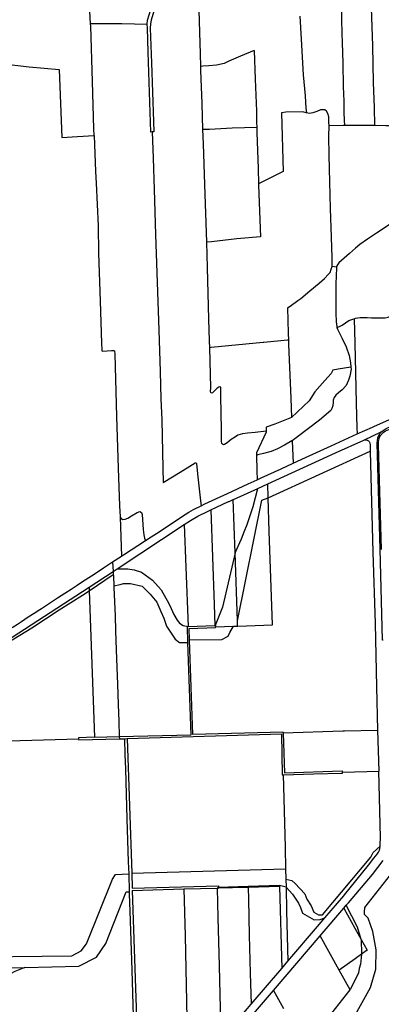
# Model space of a CAD drawing. Header units: inches. Extents: x 210911 to 224988, y 571697 to 586201.
# Tile 222 of 256: x 217791 to 218345, y 579461 to 580969. Entities that reach past the tile are written whole.
import ezdxf

# ---------------------------------------------------------------- set-up
doc = ezdxf.new("R2010")
doc.units = ezdxf.units.IN
doc.header["$MEASUREMENT"] = 0

msp = doc.modelspace()

# ---------------------------------------------------------------- linework, layer by layer
for points in [[(217994.346, 581232.67), (217995.919, 581190.419), (217997.816, 581140.986), (217999.361, 581102.354), (218000.225, 581093.076), (218002.775, 581073.12), (218004.703, 581058.248), (218005.482, 581041.283), (218005.125, 581026.735), (218004.972, 581017.523), (218004.319, 581011.044), (218001.042, 580997.393), (217996.617, 580982.285), (217992.895, 580968.572), (217991.8, 580963.111), (217991.401, 580956.568), (217993.35, 580903.259), (217996.343, 580813.161), (217996.935, 580797.531), (217994.182, 580797.352)], [(218068.745, 580897.813), (218068.031, 580917.226), (218065.593, 581000.968), (218064.622, 581040.552), (218063.93, 581066.03), (218062.369, 581070.18)], [(218283.3, 581041.063), (218283.699, 581028.683), (218284.209, 580996.981), (218284.091, 580969.347), (218284.941, 580948.762), (218285.485, 580934.467), (218286.312, 580902.701), (218286.878, 580867.06), (218287.597, 580844.697), (218287.816, 580826.972), (218288.365, 580815.345), (218288.703, 580807.035)], [(218328.085, 581042.312), (218328.655, 581021.995), (218329.732, 580987.751), (218331.523, 580929.301), (218333.003, 580873.33), (218334.198, 580835.02), (218334.95, 580807.13)], [(217986.613, 580962.181), (217986.589, 580962.616), (217987.177, 580968.396), (217989.805, 580977.03), (217994.356, 580991.693), (217997.304, 581001.152), (217998.911, 581007.882), (217999.158, 581010.324)], [(217899.958, 580962.799), (217898.915, 580982.23), (217898.796, 580986.156)], [(218220.632, 580974.534), (218222.297, 580939.727), (218225.366, 580885.023), (218228.415, 580852.491), (218229.84, 580834.065), (218230.646, 580826.519)], [(217986.613, 580962.181), (217947.649, 580962.785), (217910.932, 580962.947), (217899.958, 580962.799)], [(217900.03, 580959.53), (217899.958, 580962.799)], [(217905.282, 580791.861), (217904.859, 580802.315), (217902.81, 580874.49), (217900.03, 580959.53)], [(217994.182, 580797.352), (217992.233, 580797.226), (217988.187, 580919.728), (217986.892, 580957.025), (217986.613, 580962.181)], [(218150.638, 580922.331), (218129.767, 580913.375), (218111.769, 580905.926), (218104.327, 580902.325), (218092.822, 580899.942), (218081.257, 580898.766), (218071.734, 580898.041)], [(218150.638, 580922.331), (218152.183, 580878.294), (218153.802, 580828.993), (218154.048, 580824.673), (218154.214, 580812.348), (218154.391, 580804.294)], [(217729.32, 580900.04), (217741.4, 580900.98), (217752.79, 580901.71), (217762.8, 580901.57), (217775.08, 580900.57), (217805.92, 580897.21), (217851.54, 580893.1), (217855.7, 580789.04), (217879.63, 580790.41), (217905.282, 580791.861)], [(218071.734, 580898.041), (218068.745, 580897.813)], [(218072.04, 580800.967), (218071.061, 580840.851), (218068.977, 580891.492), (218068.745, 580897.813)], [(218230.646, 580826.519), (218230.016, 580826.632), (218225.128, 580827.975), (218199.086, 580827.577), (218192.288, 580826.764), (218195.098, 580736.548), (218168.332, 580723.319), (218157.3, 580717.772)], [(218265.166, 580807.004), (218264.859, 580812.466), (218264.748, 580820.534), (218263.424, 580825.682), (218261.271, 580829.371), (218258.861, 580831.027), (218256.194, 580831.476), (218252.065, 580831.039), (218246.535, 580828.826), (218240.242, 580826.677), (218235.032, 580825.734), (218230.646, 580826.519)], [(218154.391, 580804.294), (218116.695, 580802.927), (218081.878, 580801.114), (218072.04, 580800.967)], [(218154.391, 580804.294), (218154.564, 580796.402), (218156.68, 580741.382), (218157.3, 580717.772)], [(218269.887, 580591.109), (218269.727, 580604.845), (218268.709, 580636.23), (218267.587, 580680.067), (218266.332, 580720.791), (218265.395, 580761.324), (218264.817, 580790.866), (218265.166, 580807.004)], [(218288.703, 580807.035), (218287.015, 580807.026), (218265.166, 580807.004)], [(218334.95, 580807.13), (218304.165, 580807.122), (218288.703, 580807.035)], [(218385.965, 580806.659), (218352.182, 580806.844), (218334.95, 580807.13)], [(217905.282, 580791.861), (217907.36, 580736.6)], [(217994.182, 580797.352), (217995.87, 580757), (217997.2, 580709.22), (217999.424, 580640.027), (218004.548, 580493.507), (218006.344, 580430.605), (218007.562, 580388.416), (218008.871, 580356.074), (218010.573, 580282.244), (218011.275, 580260.133), (218036.983, 580276.138), (218056.073, 580287.967), (218060.209, 580290.497), (218061.48, 580290.494), (218062.301, 580288.776), (218064.216, 580268.885), (218068.434, 580232.152), (218069.29, 580224.625)], [(218077.855, 580628.749), (218074.786, 580716.953), (218072.606, 580778.966), (218072.04, 580800.967)], [(217907.36, 580736.6), (217908.546, 580718.925), (217911.67, 580653.668), (217912.126, 580611.608), (217914.591, 580537.967), (217916.575, 580473.858), (217917.182, 580463.691), (217917.368, 580462.038), (217918.891, 580461.272), (217931.726, 580462.508), (217935.03, 580462.753), (217936.616, 580461.987), (217936.92, 580457.094), (217939.77, 580361.279), (217942.284, 580282.428), (217944.222, 580224.608), (217945.001, 580207.643), (217945.193, 580207.376)], [(218157.3, 580717.772), (218157.331, 580716.605), (218159.068, 580662.856), (218159.941, 580636.487)], [(218389.617, 580677.025), (218383.3, 580673.759), (218377.068, 580669.704), (218364.856, 580661.023), (218355.633, 580654.179), (218337.889, 580642.458), (218323.897, 580632.954), (218312.194, 580624.716), (218305.706, 580619.392), (218296.67, 580611.086), (218288.209, 580603.986), (218280.065, 580596.695), (218278.026, 580593.776), (218276.561, 580591.238), (218276.482, 580590.462)], [(218159.941, 580636.487), (218124.106, 580633.465), (218084.899, 580629.06), (218077.855, 580628.749)], [(218082.033, 580477.372), (218081.142, 580510.327), (218079.01, 580589.749), (218077.855, 580628.749)], [(218201.706, 580528.058), (218205.623, 580530.696), (218217.517, 580539.378), (218221.715, 580542.42), (218235.648, 580554.147), (218250.089, 580565.811), (218258.042, 580573.102), (218263.961, 580578.936), (218266.952, 580582.298), (218268.677, 580587.313), (218269.887, 580591.109)], [(218276.482, 580590.462), (218269.887, 580591.109)], [(218276.482, 580590.462), (218276.366, 580589.332), (218275.747, 580564.811), (218275.506, 580538.701), (218275.532, 580519.643), (218276.142, 580506.555), (218277.017, 580499.057), (218277.334, 580497.757)], [(218303.497, 580511.257), (218305.56, 580511.838), (218312.866, 580512.905), (218319.028, 580513.275), (218323.538, 580513.14), (218330.269, 580512.365), (218343.544, 580512.405), (218351.229, 580512.581), (218355.55, 580513.59), (218359.873, 580515.552), (218367.065, 580522.717), (218376.359, 580533.437), (218382.473, 580541.875), (218382.981, 580542.547)], [(218201.706, 580528.058), (218202.789, 580488.925)], [(218277.334, 580497.757), (218280.955, 580499.24), (218285.278, 580501.138), (218290.557, 580505.131), (218295.581, 580508.362), (218301.747, 580510.765), (218303.497, 580511.257)], [(218303.497, 580511.257), (218304.724, 580473.849), (218305.779, 580428.297), (218306.832, 580382.047), (218307.838, 580344.118), (218308.179, 580334.722)], [(218202.789, 580488.925), (218203.083, 580478.305)], [(218277.334, 580497.757), (218277.962, 580495.18), (218280.113, 580490.92), (218285.302, 580480.936), (218291.248, 580468.41), (218295.795, 580454.934), (218297.996, 580443.495), (218298.783, 580436.785)], [(218082.32, 580466.751), (218082.033, 580477.372)], [(218203.083, 580478.305), (218201.436, 580478.148), (218165.124, 580474.682), (218164.243, 580474.598), (218084.737, 580466.982), (218082.32, 580466.751)], [(218203.083, 580478.305), (218203.259, 580471.943), (218206.525, 580389.278), (218207.567, 580359.785)], [(218168.943, 580338.761), (218152.258, 580336.946), (218140.185, 580335.708), (218132.432, 580334.712), (218125.693, 580332.825), (218121.748, 580330.484), (218115.448, 580326.308), (218109.018, 580321.243), (218104.882, 580318.776), (218103.736, 580318.08), (218102.087, 580319.038), (218101.137, 580320.057), (218100.574, 580323.108), (218100.496, 580340.77), (218099.43, 580392.362), (218099.405, 580406.275), (218098.073, 580407.105), (218096.229, 580406.475), (218093.047, 580404.323), (218090.371, 580401.217), (218086.55, 580397.733), (218084.833, 580397.229), (218083.822, 580399.075), (218083.967, 580405.872), (218082.32, 580466.751)], [(218298.783, 580436.785), (218279.321, 580433.746), (218270.805, 580432.562), (218268.249, 580427.232), (218258.755, 580416.774), (218243.524, 580398.963), (218234.784, 580385.581), (218226.122, 580377.218), (218216.25, 580368.032), (218207.906, 580359.922), (218207.567, 580359.785)], [(218298.783, 580436.785), (218299.121, 580433.9), (218297.195, 580423.358), (218295.023, 580416.882), (218291.196, 580408.884), (218285.212, 580402.034), (218279.868, 580397.469), (218275.733, 580393.983), (218272.804, 580390.494), (218271.399, 580386.558), (218271.266, 580383.191), (218271.128, 580377.982), (218269.469, 580373.728), (218267.748, 580370.555), (218250.316, 580355.784), (218216.984, 580330.306), (218208.64, 580324.316)], [(218331.898, 580345.208), (218334.602, 580346.403), (218356.69, 580356.247), (218380.574, 580365.679), (218382.95, 580366.477)], [(218345.532, 580157.907), (218340.886, 580318.048), (218340.997, 580323.183), (218341.981, 580327.004), (218342.626, 580329.578), (218344.211, 580332.212), (218348.208, 580336.743), (218351.458, 580339.228), (218354.234, 580340.398), (218377.006, 580349.536), (218396.524, 580356.951), (218420.205, 580364.087), (218434.637, 580367.948)], [(218344.924, 580338.094), (218352.533, 580343.206), (218359.563, 580345.934), (218373.062, 580351.297), (218389.87, 580357.595), (218402.343, 580361.699), (218422.547, 580367.561), (218456.032, 580376.959)], [(218207.567, 580359.785), (218182.213, 580349.572), (218168.851, 580344.924)], [(218168.943, 580338.761), (218168.966, 580337.219), (218153.951, 580305.747), (218153.882, 580303.651), (218153.984, 580301.769)], [(218168.851, 580344.924), (218168.943, 580338.761)], [(218210.388, 580289.873), (218229.178, 580298.547), (218268.536, 580316.469), (218308.179, 580334.722)], [(218308.179, 580334.722), (218331.898, 580345.208)], [(218318.414, 580325.323), (218344.924, 580338.094)], [(218348.17, 580018.96), (218347.156, 580018.953), (218343.302, 580158.4), (218339.07, 580320.486), (218340.091, 580328.732), (218341.102, 580331.184), (218343.016, 580334.893), (218344.924, 580338.094)], [(218208.64, 580324.316), (218208.334, 580324.096), (218196.888, 580317.319), (218186.016, 580311.812), (218176.481, 580307.827), (218164.661, 580304.735), (218156.082, 580302.464), (218153.984, 580301.769)], [(218171.494, 580258.425), (218275.222, 580305.905), (218318.414, 580325.323)], [(218208.64, 580324.316), (218210.388, 580289.873)], [(218318.414, 580325.323), (218321.407, 580325.682), (218323.801, 580325.323), (218325.657, 580324.245), (218326.794, 580322.868), (218327.512, 580320.893), (218327.931, 580318.259), (218328.215, 580308.166)], [(218172.113, 580236.713), (218328.215, 580308.166)], [(218328.215, 580308.166), (218328.231, 580307.605), (218332.337, 580153.499), (218335.653, 580044.237), (218337.797, 579947.282), (218339.579, 579880.964)], [(218153.984, 580301.769), (218154.574, 580278.58), (218154.841, 580264.481)], [(218154.841, 580264.481), (218161.303, 580267.426), (218191.625, 580281.212), (218210.388, 580289.873)], [(218069.29, 580224.625), (218074.949, 580227.435), (218109.691, 580243.389), (218141.423, 580258.366), (218154.841, 580264.481)], [(218118.367, 580234.202), (218118.525, 580234.274), (218118.624, 580234.319), (218155.9, 580251.315)], [(218121.154, 580152.447), (218130.957, 580174.081), (218135.314, 580184.9), (218139.645, 580195.817), (218148.747, 580223.566), (218155.9, 580251.315)], [(218155.9, 580251.315), (218171.494, 580258.425)], [(218172.113, 580236.713), (218171.494, 580258.425)], [(218084.066, 580218.188), (218111.268, 580230.965), (218112.22, 580231.399), (218118.131, 580234.094), (218118.367, 580234.202)], [(218121.154, 580152.447), (218118.367, 580234.202)], [(218124.694, 580048.595), (218162.107, 580233.101), (218172.113, 580236.713)], [(218124.975, 580040.367), (218125.135, 580040.373), (218125.235, 580040.377), (218178.75, 580042.329), (218173.572, 580185.55), (218172.113, 580236.713)], [(217946.836, 580205.097), (217949.374, 580203.819), (217952.995, 580204), (217956.812, 580205.832), (217962.538, 580209.248), (217971.256, 580214.561), (217975.262, 580215.948), (217977.672, 580214.48), (217978.933, 580211.237), (217980.522, 580188.488), (217981.388, 580180.035), (217982.709, 580175.013), (217984.178, 580171.541)], [(218043.413, 580195.764), (218052.896, 580202.077), (218063.968, 580208.751), (218079.975, 580216.325), (218084.066, 580218.188)], [(218044.811, 580211.447), (218050.239, 580214.808), (218054.056, 580216.782), (218057.474, 580218.757), (218069.29, 580224.625)], [(218084.066, 580218.188), (218089.135, 580073.559), (218090.162, 580041.244)], [(217945.193, 580207.376), (217947.42, 580147.653)], [(217945.193, 580207.376), (217946.836, 580205.097)], [(217992.48, 580176.937), (218004.785, 580184.927), (218036.007, 580205.614)], [(218036.007, 580205.614), (218044.811, 580211.447)], [(217940.546, 580128.15), (218043.413, 580195.764)], [(218043.413, 580195.764), (218045.903, 580130.674), (218049.136, 580039.673)], [(217950.433, 580149.611), (217984.178, 580171.541)], [(217984.178, 580171.541), (217992.48, 580176.937)], [(217824.572, 580067.3), (217831.004, 580071.418), (217838.38, 580076.213), (217849.143, 580083.631), (217860.309, 580090.549), (217869.926, 580097.058), (217879.148, 580102.915), (217886.124, 580107.559), (217896.989, 580114.726), (217905.512, 580120.029), (217919.715, 580129.566), (217933.699, 580138.736)], [(217933.699, 580138.736), (217947.42, 580147.653)], [(217933.699, 580138.736), (217934.398, 580124.109)], [(217947.42, 580147.653), (217950.433, 580149.611)], [(218121.154, 580152.447), (218101.892, 580069.3), (218090.695, 580041.267)], [(218124.694, 580048.595), (218121.154, 580152.447)], [(217897.601, 580100.159), (217934.398, 580124.109)], [(217934.398, 580124.109), (217940.546, 580128.15)], [(217934.398, 580124.109), (217934.631, 580119.239)], [(217940.546, 580128.15), (217957.014, 580128.195), (217966.619, 580126.484), (217977.913, 580122.976), (217994.606, 580110.898), (218007.853, 580095.706), (218019.931, 580075.058), (218023.407, 580067.462), (218027.278, 580058.307), (218032.414, 580049.621), (218036.227, 580044.693), (218041.642, 580041.437), (218049.136, 580039.673)], [(217897.813, 580094.206), (217934.631, 580119.239)], [(217934.631, 580119.239), (217934.746, 580116.842), (217935.335, 580102.083)], [(217646.93, 579982.086), (217648.915, 579982.298), (217680.129, 579984.562), (217695.604, 579986.632), (217710.412, 579989.663), (217725.67, 579994.422), (217736.918, 579999.107), (217749.932, 580005.478), (217769.624, 580016.865), (217897.601, 580100.159)], [(217653.856, 579861.063), (217650.548, 579979.61), (217689.997, 579982.18), (217702.183, 579984.194), (217713.857, 579986.974), (217733.467, 579993.113), (217743.837, 579997.837), (217748.725, 580000.742), (217758.225, 580005.782), (217763.962, 580009.631), (217809.988, 580037.831), (217851.908, 580065.315), (217887.727, 580087.714), (217897.813, 580094.206)], [(217897.601, 580100.159), (217897.813, 580094.206)], [(217897.813, 580094.206), (217905.814, 579869.906)], [(217935.335, 580102.083), (217945.1, 580103.804), (217950.476, 580105.596), (217961.228, 580105.596), (217979.148, 580101.564), (217991.244, 580089.468), (218001.548, 580076.924), (218007.372, 580062.588), (218011.852, 580052.284), (218016.332, 580040.188), (218029.324, 580020.476), (218036.044, 580015.1), (218048.975, 580015.202)], [(217935.335, 580102.083), (217935.447, 580099.283)], [(217935.447, 580099.283), (217937.298, 580055.811), (217938.128, 580033.199), (217939.146, 580004.032), (217940.052, 579977.118), (217941.001, 579951.103), (217942.079, 579920.286), (217943.078, 579894.473), (217943.84, 579871.129)], [(217779.946, 580038.273), (217787.745, 580043.351), (217794.274, 580047.441), (217804.288, 580054.503), (217813.26, 580060.209), (217822.332, 580065.865), (217824.572, 580067.3)], [(218124.975, 580040.367), (218124.694, 580048.595)], [(218048.975, 580015.202), (218048.154, 580039.58), (218049.136, 580039.673)], [(218049.136, 580039.673), (218090.162, 580041.244)], [(218051.343, 580019.486), (218050.717, 580036.58), (218091.457, 580038.05), (218091.453, 580039.144)], [(218051.343, 580019.486), (218100.98, 580019.954), (218110.701, 580025.045), (218113.015, 580030.6), (218118.74, 580040.14)], [(218090.162, 580041.244), (218090.695, 580041.267)], [(218090.695, 580041.267), (218091.435, 580041.298), (218091.453, 580039.144)], [(218091.453, 580039.144), (218118.74, 580040.14)], [(218118.74, 580040.14), (218124.735, 580040.359), (218124.975, 580040.367)], [(218195.066, 579876.628), (218195.03, 579877.927), (218056.661, 579874.173), (218051.343, 580019.486)], [(217943.84, 579871.129), (218053.732, 579873.949), (218048.975, 580015.202)], [(217666.459, 579861.435), (217881.608, 579867.785)], [(217905.814, 579869.906), (217881.497, 579869.207), (217881.608, 579867.785)], [(217881.608, 579867.785), (217881.719, 579865.808), (217943.958, 579867.692)], [(217905.814, 579869.906), (217943.84, 579871.129)], [(217943.84, 579871.129), (217943.958, 579867.692)], [(217943.958, 579867.692), (217951.736, 579867.753)], [(217951.736, 579867.753), (217956.147, 579867.842)], [(217951.736, 579867.753), (217952.379, 579842.937), (217953.153, 579821.425), (217953.817, 579801.714), (217955.593, 579744.837), (217957.68, 579678.918), (217958.249, 579660.677)], [(217956.147, 579867.842), (218192.163, 579875.381), (218193.471, 579812.425), (218194.908, 579812.465)], [(217956.147, 579867.842), (217962.829, 579661.974)], [(218195.066, 579876.628), (218286.427, 579879.66), (218288.6, 579879.718), (218339.579, 579880.964)], [(218195.066, 579876.628), (218196.699, 579815.475), (218285.502, 579818.293), (218285.55, 579816.666)], [(218339.579, 579880.964), (218341.229, 579818.158)], [(217666.459, 579861.435), (217675.752, 579560.495), (217678.583, 579550.587), (217685.66, 579537.142), (217689.198, 579532.896), (217871.07, 579535.019), (217885.223, 579542.803), (217893.715, 579553.418), (217933.345, 579652.492), (217938.299, 579659.569), (217958.249, 579660.677)], [(218194.908, 579812.465), (218241.66, 579813.753)], [(218194.908, 579812.465), (218196.116, 579775.913), (218197.78, 579701.126), (218198.692, 579668.466)], [(218241.66, 579813.753), (218284.333, 579814.988)], [(218284.333, 579814.988), (218285.622, 579815.011), (218285.55, 579816.666)], [(218285.55, 579816.666), (218341.229, 579818.158)], [(218343.424, 579702.887), (218343.668, 579705.503), (218343.928, 579716.384), (218341.229, 579818.158)], [(218199.132, 579652.709), (218208.069, 579650.71), (218213.309, 579646.052), (218227.865, 579630.332), (218231.359, 579622.18), (218237.763, 579611.7), (218241.839, 579601.802), (218248.826, 579597.726), (218255.231, 579597.726), (218329.175, 579686.226), (218332.668, 579693.213), (218343.424, 579702.887)], [(218247.362, 579418.74), (218268.946, 579416.042), (218282.275, 579421.258), (218305.455, 579445.017), (218328.635, 579486.742), (218336.749, 579514.558), (218337.328, 579544.113), (218332.113, 579572.508), (218325.158, 579592.791), (218319.363, 579598.586), (218319.363, 579602.643), (218319.943, 579609.017), (218393.085, 579701.899)], [(218288.958, 579628.596), (218325.445, 579673.957), (218333.918, 579684.682), (218338.704, 579691.032), (218340.83, 579694.122), (218341.867, 579696.042), (218342.331, 579696.946), (218343.092, 579699.336), (218343.424, 579702.887)], [(218294.843, 579616.418), (218331.675, 579659.576), (218348.169, 579681.193)], [(217958.249, 579660.677), (217959.111, 579633.014)], [(217962.829, 579661.974), (218198.692, 579668.466)], [(217962.829, 579661.974), (217963.577, 579638.925), (218095.74, 579642.173), (218095.782, 579640.267)], [(218198.692, 579668.466), (218199.132, 579652.709)], [(218093.734, 579638.608), (218095.813, 579638.822), (218095.782, 579640.267)], [(218095.782, 579640.267), (218141.298, 579641.678)], [(218141.298, 579641.678), (218189.189, 579643.185), (218189.2, 579642.796)], [(218141.298, 579641.678), (218141.337, 579639.88)], [(218189.246, 579641.203), (218141.337, 579639.88)], [(218189.2, 579642.796), (218189.246, 579641.203)], [(218199.468, 579640.542), (218189.2, 579642.796)], [(218189.246, 579641.203), (218192.9, 579515.501)], [(218199.132, 579652.709), (218199.461, 579640.907), (218199.468, 579640.542)], [(218199.468, 579640.542), (218200.232, 579603.333), (218201.924, 579527.039)], [(218199.468, 579640.542), (218209.234, 579629.749), (218218.55, 579615.776), (218221.461, 579609.371), (218224.372, 579600.637), (218242.421, 579590.157), (218251.737, 579590.739), (218258.737, 579593.285)], [(217799.305, 579517.424), (217881.908, 579519.526), (217908.999, 579533.007), (217922.998, 579553.99), (217954.6, 579633.021), (217959.111, 579633.014)], [(217959.111, 579633.014), (217959.22, 579629.507)], [(217959.22, 579629.507), (217960.032, 579603.445), (217963.08, 579513.32), (217965.055, 579442.801), (217965.168, 579439.224)], [(217963.644, 579635.067), (218042.606, 579637.613)], [(217963.644, 579635.067), (217976.127, 579261.465)], [(218042.606, 579637.613), (218093.734, 579638.608)], [(218042.606, 579637.613), (218044.607, 579565.687), (218047.451, 579439.688)], [(218093.734, 579638.608), (218093.735, 579638.565)], [(218141.337, 579639.88), (218093.735, 579638.565)], [(218093.735, 579638.565), (218094.947, 579593.712), (218096.618, 579519.743), (218099.136, 579432.583), (218099.71, 579406.736)], [(218141.337, 579639.88), (218141.738, 579621.344), (218142.921, 579566.535), (218144.361, 579508.353), (218145.677, 579460.867)], [(218258.737, 579593.285), (218287.882, 579627.275), (218288.958, 579628.596)], [(218287.74, 579608.095), (218291.48, 579612.478)], [(218291.48, 579612.478), (218294.843, 579616.418)], [(218314.365, 579559.92), (218308.972, 579578.779), (218291.48, 579612.478)], [(218251.575, 579565.719), (218287.74, 579608.095)], [(218287.74, 579608.095), (218304.707, 579577.374), (218314.365, 579559.92)], [(218201.924, 579527.039), (218247.499, 579580.179)], [(218247.499, 579580.179), (218258.737, 579593.285)], [(218180.266, 579482.162), (218251.575, 579565.719)], [(218280.754, 579513.301), (218251.575, 579565.719)], [(218314.365, 579559.92), (218314.814, 579537.52)], [(218314.365, 579559.92), (218323.34, 579543.7), (218314.814, 579537.52)], [(218314.814, 579537.52), (218305.33, 579530.646), (218280.754, 579513.301)], [(218314.814, 579537.52), (218313.215, 579522.215), (218311.424, 579515.885), (218310.294, 579508.893), (218297.518, 579483.186)], [(218192.9, 579515.501), (218201.924, 579527.039)], [(217799.305, 579517.424), (217783.741, 579511.332), (217763.009, 579499.944)], [(217763.01, 579515.062), (217763.01, 579516.5), (217799.305, 579517.424)], [(218145.677, 579460.867), (218192.9, 579515.501)], [(218297.518, 579483.186), (218280.754, 579513.301)], [(218146.61, 579442.766), (218180.266, 579482.162)], [(218180.266, 579482.162), (218195.285, 579454.46)], [(218263.878, 579439.962), (218297.518, 579483.186)], [(218099.71, 579406.736), (218128.651, 579440.603), (218145.677, 579460.867)]]:
    msp.add_lwpolyline(points)

doc.saveas('drawing.dxf')
